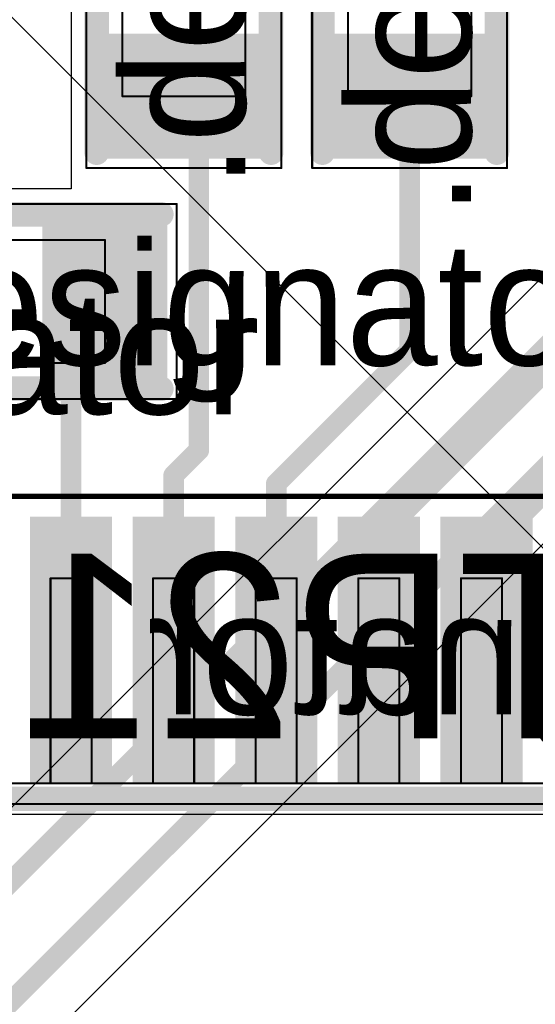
# Model space of a CAD drawing. Header units: millimetres. Extents: x 138 to 555, y 26 to 334.
# Tile 201 of 256: x 237.42 to 239.93, y 169.63 to 174.43. Entities that reach past the tile are written whole.
import ezdxf

# ---------------------------------------------------------------- set-up
doc = ezdxf.new("R2010")
doc.units = ezdxf.units.MM
for name, color, linetype in [('BottomLayer', 5, 'Continuous'), ('BottomOverlay', 54, 'Continuous'), ('Mechanical20', 56, 'Continuous'), ('Mechanical27', 56, 'Continuous'), ('Mechanical30', 56, 'Continuous'), ('MidLayer1', 16, 'Continuous'), ('TopLayer', 1, 'Continuous'), ('TopOverlay', 2, 'Continuous'), ('TopPaste', 8, 'Continuous'), ('TopSolder', 216, 'Continuous')]:
    doc.layers.add(name, color=color, linetype=linetype)

# ---------------------------------------------------------------- blocks, each defined once
blk = doc.blocks.new('ICC_LQFP48_7X7_P050_508')
at = {"layer": 'Mechanical20', "const_width": 0.0254}
blk.add_lwpolyline([(5, 5), (5, -5)], dxfattribs=at)
at = {"layer": 'Mechanical27', "const_width": 0.01}
for points in [[(3.6, 3.3), (3.6, -3.3)], [(3.5, 3.25), (3.5, -3.25)], [(3.6, 1.35), (4.6, 1.35)], [(3.6, 1.35), (3.6, 1.15)], [(4.6, 1.35), (4.6, 1.15)], [(3.6, 1.15), (4.6, 1.15)], [(3.6, 0.85), (4.6, 0.85)], [(3.6, 0.85), (3.6, 0.65)], [(4.6, 0.85), (4.6, 0.65)], [(3.6, 0.65), (4.6, 0.65)], [(3.6, 0.35), (4.6, 0.35)], [(3.6, 0.35), (3.6, 0.15)], [(4.6, 0.35), (4.6, 0.15)], [(3.6, 0.15), (4.6, 0.15)], [(3.6, -0.15), (4.6, -0.15)], [(3.6, -0.15), (3.6, -0.35)], [(4.6, -0.15), (4.6, -0.35)], [(3.6, -0.35), (4.6, -0.35)], [(3.6, -0.65), (4.6, -0.65)], [(3.6, -0.65), (3.6, -0.85)], [(4.6, -0.65), (4.6, -0.85)], [(3.6, -0.85), (4.6, -0.85)]]:
    blk.add_lwpolyline(points, dxfattribs=at)
at = {"layer": 'Mechanical27', "const_width": 0.005}
for points in [[(3.5975, 1.35, 1), (3.6025, 1.35, 1)], [(3.5975, 1.35, 1), (3.6025, 1.35, 1)], [(4.5975, 1.35, 1), (4.6025, 1.35, 1)], [(4.5975, 1.35, 1), (4.6025, 1.35, 1)], [(3.5975, 1.15, 1), (3.6025, 1.15, 1)], [(3.5975, 1.15, 1), (3.6025, 1.15, 1)], [(4.5975, 1.15, 1), (4.6025, 1.15, 1)], [(4.5975, 1.15, 1), (4.6025, 1.15, 1)], [(3.5975, 0.85, 1), (3.6025, 0.85, 1)], [(3.5975, 0.85, 1), (3.6025, 0.85, 1)], [(4.5975, 0.85, 1), (4.6025, 0.85, 1)], [(4.5975, 0.85, 1), (4.6025, 0.85, 1)], [(3.5975, 0.65, 1), (3.6025, 0.65, 1)], [(3.5975, 0.65, 1), (3.6025, 0.65, 1)], [(4.5975, 0.65, 1), (4.6025, 0.65, 1)], [(4.5975, 0.65, 1), (4.6025, 0.65, 1)], [(3.5975, 0.35, 1), (3.6025, 0.35, 1)], [(3.5975, 0.35, 1), (3.6025, 0.35, 1)], [(4.5975, 0.35, 1), (4.6025, 0.35, 1)], [(4.5975, 0.35, 1), (4.6025, 0.35, 1)], [(3.5975, 0.15, 1), (3.6025, 0.15, 1)], [(3.5975, 0.15, 1), (3.6025, 0.15, 1)], [(4.5975, 0.15, 1), (4.6025, 0.15, 1)], [(4.5975, 0.15, 1), (4.6025, 0.15, 1)], [(3.5975, -0.15, 1), (3.6025, -0.15, 1)], [(3.5975, -0.15, 1), (3.6025, -0.15, 1)], [(4.5975, -0.15, 1), (4.6025, -0.15, 1)], [(4.5975, -0.15, 1), (4.6025, -0.15, 1)], [(3.5975, -0.35, 1), (3.6025, -0.35, 1)], [(3.5975, -0.35, 1), (3.6025, -0.35, 1)], [(4.5975, -0.35, 1), (4.6025, -0.35, 1)], [(4.5975, -0.35, 1), (4.6025, -0.35, 1)], [(3.5975, -0.65, 1), (3.6025, -0.65, 1)], [(3.5975, -0.65, 1), (3.6025, -0.65, 1)], [(4.5975, -0.65, 1), (4.6025, -0.65, 1)], [(4.5975, -0.65, 1), (4.6025, -0.65, 1)], [(3.5975, -0.85, 1), (3.6025, -0.85, 1)], [(3.5975, -0.85, 1), (3.6025, -0.85, 1)], [(4.5975, -0.85, 1), (4.6025, -0.85, 1)], [(4.5975, -0.85, 1), (4.6025, -0.85, 1)]]:
    blk.add_lwpolyline(points, format="xyb", close=True, dxfattribs=at)
at = {"layer": 'TopLayer'}
for points in [[(3.65, 1.1), (4.85, 1.1), (3.65, 1.4), (4.85, 1.4)], [(3.65, 0.6), (4.85, 0.6), (3.65, 0.9), (4.85, 0.9)], [(3.65, 0.1), (4.85, 0.1), (3.65, 0.4), (4.85, 0.4)], [(3.65, -0.4), (4.85, -0.4), (3.65, -0.1), (4.85, -0.1)], [(3.65, -0.9), (4.85, -0.9), (3.65, -0.6), (4.85, -0.6)]]:
    blk.add_solid(points, dxfattribs=at)
at = {"layer": 'TopOverlay', "const_width": 0.12}
blk.add_lwpolyline([(3.525, 3.25), (3.525, -2.8)], dxfattribs=at)
at = {"layer": 'TopPaste'}
for points in [[(3.65, 1.1), (4.85, 1.1), (3.65, 1.4), (4.85, 1.4)], [(3.65, 0.6), (4.85, 0.6), (3.65, 0.9), (4.85, 0.9)], [(3.65, 0.1), (4.85, 0.1), (3.65, 0.4), (4.85, 0.4)], [(3.65, -0.4), (4.85, -0.4), (3.65, -0.1), (4.85, -0.1)], [(3.65, -0.9), (4.85, -0.9), (3.65, -0.6), (4.85, -0.6)]]:
    blk.add_solid(points, dxfattribs=at)
at = {"layer": 'TopSolder'}
for points in [[(3.6, 1.05), (4.9, 1.05), (3.6, 1.45), (4.9, 1.45)], [(3.6, 0.55), (4.9, 0.55), (3.6, 0.95), (4.9, 0.95)], [(3.6, 0.05), (4.9, 0.05), (3.6, 0.45), (4.9, 0.45)], [(3.6, -0.45), (4.9, -0.45), (3.6, -0.05), (4.9, -0.05)], [(3.6, -0.95), (4.9, -0.95), (3.6, -0.55), (4.9, -0.55)]]:
    blk.add_solid(points, dxfattribs=at)
blk = doc.blocks.new('R0402_685')
at = {"layer": 'Mechanical20', "const_width": 0.01}
for points in [[(-0.8, 0.475), (-0.8, -0.475)], [(-0.8, 0.475), (0.8, 0.475)], [(0.8, 0.475), (0.8, -0.475)], [(-0.8, -0.475), (0.8, -0.475)]]:
    blk.add_lwpolyline(points, dxfattribs=at)
at = {"layer": 'Mechanical20', "const_width": 0.005}
for points in [[(-0.8025, 0.475, 1), (-0.7975, 0.475, 1)], [(-0.8025, 0.475, 1), (-0.7975, 0.475, 1)], [(0.7975, 0.475, 1), (0.8025, 0.475, 1)], [(0.7975, 0.475, 1), (0.8025, 0.475, 1)], [(-0.8025, -0.475, 1), (-0.7975, -0.475, 1)], [(-0.8025, -0.475, 1), (-0.7975, -0.475, 1)], [(0.7975, -0.475, 1), (0.8025, -0.475, 1)], [(0.7975, -0.475, 1), (0.8025, -0.475, 1)]]:
    blk.add_lwpolyline(points, format="xyb", close=True, dxfattribs=at)
at = {"layer": 'Mechanical27', "const_width": 0.01}
for points in [[(-0.45, 0.3), (-0.45, -0.3)], [(-0.45, 0.3), (0.45, 0.3)], [(0.45, 0.3), (0.45, -0.3)], [(-0.45, -0.3), (0.45, -0.3)]]:
    blk.add_lwpolyline(points, dxfattribs=at)
at = {"layer": 'Mechanical27', "const_width": 0.005}
for points in [[(-0.4525, 0.3, 1), (-0.4475, 0.3, 1)], [(-0.4525, 0.3, 1), (-0.4475, 0.3, 1)], [(0.4475, 0.3, 1), (0.4525, 0.3, 1)], [(0.4475, 0.3, 1), (0.4525, 0.3, 1)], [(-0.4525, -0.3, 1), (-0.4475, -0.3, 1)], [(-0.4525, -0.3, 1), (-0.4475, -0.3, 1)], [(0.4475, -0.3, 1), (0.4525, -0.3, 1)], [(0.4475, -0.3, 1), (0.4525, -0.3, 1)]]:
    blk.add_lwpolyline(points, format="xyb", close=True, dxfattribs=at)
at = {"layer": 'TopLayer'}
for points in [[(-0.195, -0.35), (-0.195, 0.35), (-0.705, -0.35), (-0.705, 0.35)], [(0.705, -0.35), (0.705, 0.35), (0.195, -0.35), (0.195, 0.35)]]:
    blk.add_solid(points, dxfattribs=at)
at = {"layer": 'TopOverlay', "const_width": 0.12}
for points in [[(-0.725, 0.425), (0.7, 0.425)], [(-0.725, -0.425), (0.725, -0.425)]]:
    blk.add_lwpolyline(points, dxfattribs=at)
at = {"layer": 'TopOverlay', "const_width": 0.06}
for points in [[(-0.755, 0.425, 1), (-0.695, 0.425, 1)], [(0.67, 0.425, 1), (0.73, 0.425, 1)], [(-0.755, -0.425, 1), (-0.695, -0.425, 1)], [(0.695, -0.425, 1), (0.755, -0.425, 1)]]:
    blk.add_lwpolyline(points, format="xyb", close=True, dxfattribs=at)
at = {"layer": 'TopPaste'}
for points in [[(-0.195, -0.35), (-0.195, 0.35), (-0.705, -0.35), (-0.705, 0.35)], [(0.705, -0.35), (0.705, 0.35), (0.195, -0.35), (0.195, 0.35)]]:
    blk.add_solid(points, dxfattribs=at)
at = {"layer": 'TopSolder'}
for points in [[(-0.145, -0.4), (-0.145, 0.4), (-0.755, -0.4), (-0.755, 0.4)], [(0.755, -0.4), (0.755, 0.4), (0.145, -0.4), (0.145, 0.4)]]:
    blk.add_solid(points, dxfattribs=at)
blk = doc.blocks.new('R0402_686')
at = {"layer": 'Mechanical20', "const_width": 0.01}
for points in [[(-0.8, 0.475), (-0.8, -0.475)], [(-0.8, 0.475), (0.8, 0.475)], [(0.8, 0.475), (0.8, -0.475)], [(-0.8, -0.475), (0.8, -0.475)]]:
    blk.add_lwpolyline(points, dxfattribs=at)
at = {"layer": 'Mechanical20', "const_width": 0.005}
for points in [[(-0.8025, 0.475, 1), (-0.7975, 0.475, 1)], [(-0.8025, 0.475, 1), (-0.7975, 0.475, 1)], [(0.7975, 0.475, 1), (0.8025, 0.475, 1)], [(0.7975, 0.475, 1), (0.8025, 0.475, 1)], [(-0.8025, -0.475, 1), (-0.7975, -0.475, 1)], [(-0.8025, -0.475, 1), (-0.7975, -0.475, 1)], [(0.7975, -0.475, 1), (0.8025, -0.475, 1)], [(0.7975, -0.475, 1), (0.8025, -0.475, 1)]]:
    blk.add_lwpolyline(points, format="xyb", close=True, dxfattribs=at)
at = {"layer": 'Mechanical27', "const_width": 0.01}
for points in [[(-0.45, 0.3), (-0.45, -0.3)], [(-0.45, 0.3), (0.45, 0.3)], [(0.45, 0.3), (0.45, -0.3)], [(-0.45, -0.3), (0.45, -0.3)]]:
    blk.add_lwpolyline(points, dxfattribs=at)
at = {"layer": 'Mechanical27', "const_width": 0.005}
for points in [[(-0.4525, 0.3, 1), (-0.4475, 0.3, 1)], [(-0.4525, 0.3, 1), (-0.4475, 0.3, 1)], [(0.4475, 0.3, 1), (0.4525, 0.3, 1)], [(0.4475, 0.3, 1), (0.4525, 0.3, 1)], [(-0.4525, -0.3, 1), (-0.4475, -0.3, 1)], [(-0.4525, -0.3, 1), (-0.4475, -0.3, 1)], [(0.4475, -0.3, 1), (0.4525, -0.3, 1)], [(0.4475, -0.3, 1), (0.4525, -0.3, 1)]]:
    blk.add_lwpolyline(points, format="xyb", close=True, dxfattribs=at)
at = {"layer": 'TopLayer'}
for points in [[(-0.195, -0.35), (-0.195, 0.35), (-0.705, -0.35), (-0.705, 0.35)], [(0.705, -0.35), (0.705, 0.35), (0.195, -0.35), (0.195, 0.35)]]:
    blk.add_solid(points, dxfattribs=at)
at = {"layer": 'TopOverlay', "const_width": 0.12}
for points in [[(-0.725, 0.425), (0.7, 0.425)], [(-0.725, -0.425), (0.725, -0.425)]]:
    blk.add_lwpolyline(points, dxfattribs=at)
at = {"layer": 'TopOverlay', "const_width": 0.06}
for points in [[(-0.755, 0.425, 1), (-0.695, 0.425, 1)], [(0.67, 0.425, 1), (0.73, 0.425, 1)], [(-0.755, -0.425, 1), (-0.695, -0.425, 1)], [(0.695, -0.425, 1), (0.755, -0.425, 1)]]:
    blk.add_lwpolyline(points, format="xyb", close=True, dxfattribs=at)
at = {"layer": 'TopPaste'}
for points in [[(-0.195, -0.35), (-0.195, 0.35), (-0.705, -0.35), (-0.705, 0.35)], [(0.705, -0.35), (0.705, 0.35), (0.195, -0.35), (0.195, 0.35)]]:
    blk.add_solid(points, dxfattribs=at)
at = {"layer": 'TopSolder'}
for points in [[(-0.145, -0.4), (-0.145, 0.4), (-0.755, -0.4), (-0.755, 0.4)], [(0.755, -0.4), (0.755, 0.4), (0.145, -0.4), (0.145, 0.4)]]:
    blk.add_solid(points, dxfattribs=at)
blk = doc.blocks.new('R0402_696')
at = {"layer": 'Mechanical20', "const_width": 0.01}
for points in [[(-0.8, 0.475), (-0.8, -0.475)], [(0.8, 0.475), (-0.8, 0.475)], [(0.8, 0.475), (0.8, -0.475)], [(0.8, -0.475), (-0.8, -0.475)]]:
    blk.add_lwpolyline(points, dxfattribs=at)
at = {"layer": 'Mechanical20', "const_width": 0.005}
for points in [[(-0.8025, 0.475, 1), (-0.7975, 0.475, 1)], [(-0.8025, 0.475, 1), (-0.7975, 0.475, 1)], [(0.7975, 0.475, 1), (0.8025, 0.475, 1)], [(0.7975, 0.475, 1), (0.8025, 0.475, 1)], [(-0.8025, -0.475, 1), (-0.7975, -0.475, 1)], [(-0.8025, -0.475, 1), (-0.7975, -0.475, 1)], [(0.7975, -0.475, 1), (0.8025, -0.475, 1)], [(0.7975, -0.475, 1), (0.8025, -0.475, 1)]]:
    blk.add_lwpolyline(points, format="xyb", close=True, dxfattribs=at)
at = {"layer": 'Mechanical27', "const_width": 0.01}
for points in [[(-0.45, 0.3), (-0.45, -0.3)], [(0.45, 0.3), (-0.45, 0.3)], [(0.45, 0.3), (0.45, -0.3)], [(0.45, -0.3), (-0.45, -0.3)]]:
    blk.add_lwpolyline(points, dxfattribs=at)
at = {"layer": 'Mechanical27', "const_width": 0.005}
for points in [[(-0.4525, 0.3, 1), (-0.4475, 0.3, 1)], [(-0.4525, 0.3, 1), (-0.4475, 0.3, 1)], [(0.4475, 0.3, 1), (0.4525, 0.3, 1)], [(0.4475, 0.3, 1), (0.4525, 0.3, 1)], [(-0.4525, -0.3, 1), (-0.4475, -0.3, 1)], [(-0.4525, -0.3, 1), (-0.4475, -0.3, 1)], [(0.4475, -0.3, 1), (0.4525, -0.3, 1)], [(0.4475, -0.3, 1), (0.4525, -0.3, 1)]]:
    blk.add_lwpolyline(points, format="xyb", close=True, dxfattribs=at)
at = {"layer": 'TopLayer'}
for points in [[(-0.195, -0.35), (-0.195, 0.35), (-0.705, -0.35), (-0.705, 0.35)], [(0.705, -0.35), (0.705, 0.35), (0.195, -0.35), (0.195, 0.35)]]:
    blk.add_solid(points, dxfattribs=at)
at = {"layer": 'TopOverlay', "const_width": 0.12}
for points in [[(0.7, 0.425), (-0.725, 0.425)], [(0.725, -0.425), (-0.725, -0.425)]]:
    blk.add_lwpolyline(points, dxfattribs=at)
at = {"layer": 'TopOverlay', "const_width": 0.06}
for points in [[(-0.755, 0.425, 1), (-0.695, 0.425, 1)], [(0.67, 0.425, 1), (0.73, 0.425, 1)], [(-0.755, -0.425, 1), (-0.695, -0.425, 1)], [(0.695, -0.425, 1), (0.755, -0.425, 1)]]:
    blk.add_lwpolyline(points, format="xyb", close=True, dxfattribs=at)
at = {"layer": 'TopPaste'}
for points in [[(-0.195, -0.35), (-0.195, 0.35), (-0.705, -0.35), (-0.705, 0.35)], [(0.705, -0.35), (0.705, 0.35), (0.195, -0.35), (0.195, 0.35)]]:
    blk.add_solid(points, dxfattribs=at)
at = {"layer": 'TopSolder'}
for points in [[(-0.145, -0.4), (-0.145, 0.4), (-0.755, -0.4), (-0.755, 0.4)], [(0.755, -0.4), (0.755, 0.4), (0.145, -0.4), (0.145, 0.4)]]:
    blk.add_solid(points, dxfattribs=at)

msp = doc.modelspace()

# ---------------------------------------------------------------- linework, layer by layer
at = {"layer": 'BottomLayer'}
for p, q in [((242.259, 175.4694), (235.6331, 168.8435)), ((237.103, 169.0077), (242.3405, 174.2452))]:
    msp.add_line(p, q, dxfattribs=at)
at = {"layer": 'BottomLayer', "const_width": 0.1}
for points in [[(235.8133, 168.6632), (242.4393, 175.2892)], [(236.7513, 169.0164), (242.623, 174.8882)]]:
    msp.add_lwpolyline(points, dxfattribs=at)
at = {"layer": 'MidLayer1'}
msp.add_line((222.3682, 189.4559), (240.9774, 170.8467), dxfattribs=at)
at = {"layer": 'TopLayer'}
for p, q in [((237.6705, 174.5274), (237.6705, 173.6066)), ((237.6705, 173.6066), (236.4996, 173.6066)), ((236.8205, 170.5574), (240.5409, 170.5574))]:
    msp.add_line(p, q, dxfattribs=at)
at = {"layer": 'TopLayer', "const_width": 0.1}
for points in [[(238.2205, 174.0574), (238.2936, 173.9842)], [(239.3205, 172.8189), (239.3205, 174.0574)], [(238.2936, 172.3319), (238.2936, 173.9842)], [(239.1704, 171.9074), (240.3704, 173.1074)], [(237.6705, 172.8914), (237.8356, 173.0566)], [(237.6705, 171.3574), (237.6705, 172.8914)], [(238.6705, 172.1689), (239.3205, 172.8189)], [(239.8704, 172.0195), (240.5283, 172.6774)], [(238.1704, 172.2087), (238.2936, 172.3319)], [(238.1704, 171.3574), (238.1704, 172.2087)], [(238.6705, 171.3574), (238.6705, 172.1689)], [(239.8704, 171.5574), (239.8704, 172.0195)], [(239.1704, 171.3574), (239.1704, 171.9074)], [(239.6705, 171.3574), (239.8704, 171.5574)]]:
    msp.add_lwpolyline(points, dxfattribs=at)
at = {"layer": 'TopLayer', "const_width": 0.05}
for points in [[(238.1955, 174.0574, 1), (238.2455, 174.0574, 1)], [(239.2955, 174.0574, 1), (239.3455, 174.0574, 1)], [(238.2686, 173.9842, 1), (238.3186, 173.9842, 1)], [(238.2686, 173.9842, 1), (238.3186, 173.9842, 1)], [(237.8106, 173.0566, 1), (237.8606, 173.0566, 1)], [(237.6455, 172.8914, 1), (237.6955, 172.8914, 1)], [(237.6455, 172.8914, 1), (237.6955, 172.8914, 1)], [(239.2955, 172.8189, 1), (239.3455, 172.8189, 1)], [(239.2955, 172.8189, 1), (239.3455, 172.8189, 1)], [(238.2686, 172.3319, 1), (238.3186, 172.3319, 1)], [(238.2686, 172.3319, 1), (238.3186, 172.3319, 1)], [(238.1454, 172.2087, 1), (238.1954, 172.2087, 1)], [(238.1454, 172.2087, 1), (238.1954, 172.2087, 1)], [(238.6455, 172.1689, 1), (238.6955, 172.1689, 1)], [(238.6455, 172.1689, 1), (238.6955, 172.1689, 1)], [(239.8454, 172.0195, 1), (239.8954, 172.0195, 1)], [(239.8454, 172.0195, 1), (239.8954, 172.0195, 1)], [(239.1454, 171.9074, 1), (239.1954, 171.9074, 1)], [(239.1454, 171.9074, 1), (239.1954, 171.9074, 1)], [(239.8454, 171.5574, 1), (239.8954, 171.5574, 1)], [(239.8454, 171.5574, 1), (239.8954, 171.5574, 1)], [(237.6455, 171.3574, 1), (237.6955, 171.3574, 1)], [(238.1454, 171.3574, 1), (238.1954, 171.3574, 1)], [(238.6455, 171.3574, 1), (238.6955, 171.3574, 1)], [(239.1454, 171.3574, 1), (239.1954, 171.3574, 1)], [(239.6455, 171.3574, 1), (239.6955, 171.3574, 1)]]:
    msp.add_lwpolyline(points, format="xyb", close=True, dxfattribs=at)

# ---------------------------------------------------------------- block references
for name, p, rotation in [('R0402_686', (238.2205, 174.5074), 90), ('R0402_685', (239.3205, 174.5074), 90), ('R0402_696', (237.3856, 173.0566), 180), ('ICC_LQFP48_7X7_P050_508', (238.9205, 167.1074), 90)]:
    msp.add_blockref(name, p, dxfattribs=dict(rotation=rotation))

# ---------------------------------------------------------------- texts
at = {"layer": 'BottomOverlay', "text_generation_flag": 2}
msp.add_text('TP21', height=0.9, dxfattribs=at).set_placement((240.2886, 170.9274))
at = {"layer": 'Mechanical27'}
for p in [(238.5205, 173.6074), (239.6202, 173.4721)]:
    msp.add_text('.designator', height=0.599999, rotation=90, dxfattribs=at).set_placement(p)
for p in [(236.4232, 172.7454), (234.6205, 172.5074)]:
    msp.add_text('.designator', height=0.599999, dxfattribs=at).set_placement(p)
at = {"layer": 'Mechanical30', "text_generation_flag": 2}
msp.add_text('.designator', height=0.599999, dxfattribs=at).set_placement((242.0112, 171.0436))

doc.saveas('drawing.dxf')
